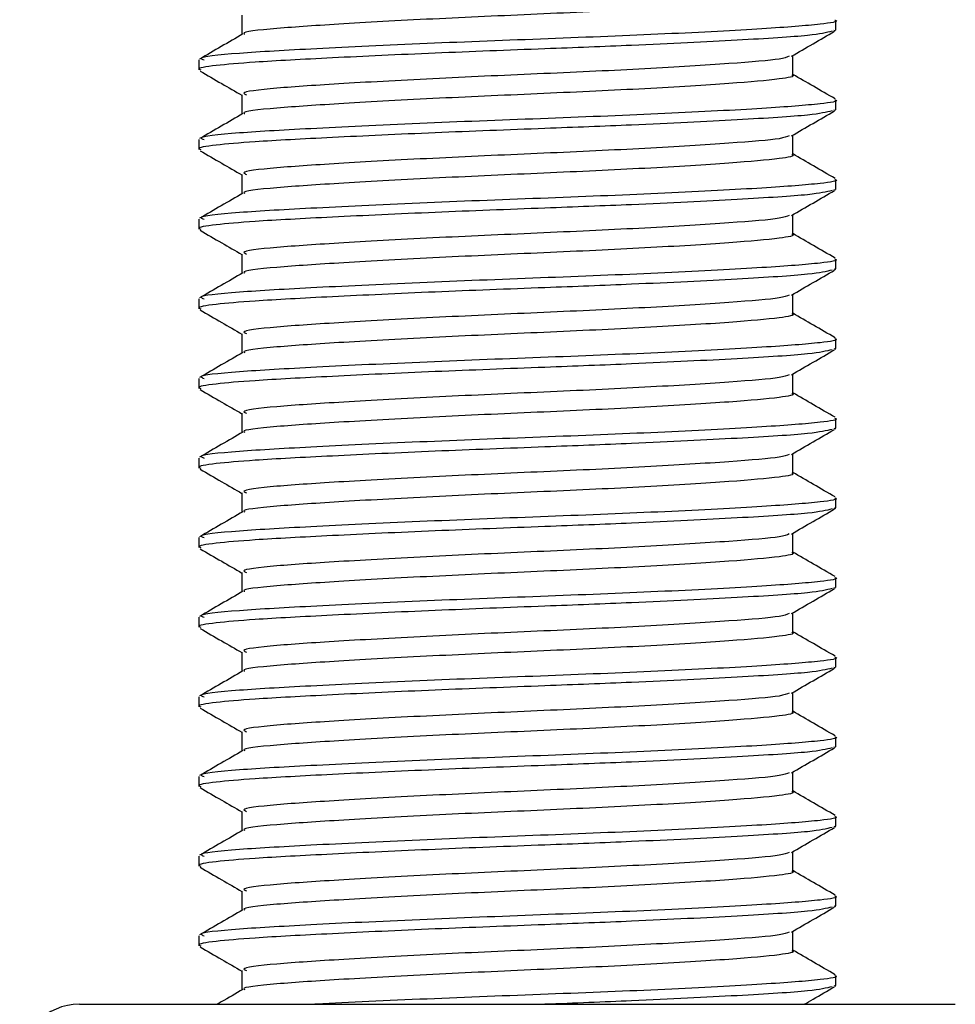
# Model space of a CAD drawing. Header units: millimetres. Extents: x 0 to 420, y 0 to 297.
# Tile 56 of 105: x 266.4 to 267.58, y 198.71 to 199.94. Entities that reach past the tile are written whole.
import ezdxf

# ---------------------------------------------------------------- set-up
doc = ezdxf.new("R2010")
doc.units = ezdxf.units.MM

msp = doc.modelspace()

# ---------------------------------------------------------------- linework, layer by layer
at = {"color": 7, "linetype": 'Continuous', "lineweight": 25}
for p, q in [((266.68256, 199.95057), (266.68256, 199.92629)), ((267.42843, 199.93184), (267.42843, 199.94435)), ((267.42571, 199.93184), (267.42809, 199.93117)), ((266.62843, 199.89439), (266.62843, 199.88186)), ((267.3743, 199.87557), (267.3743, 199.89995)), ((266.68256, 199.85057), (266.68256, 199.82629)), ((267.42843, 199.83184), (267.42843, 199.84435)), ((267.42571, 199.83184), (267.42809, 199.83117)), ((266.62843, 199.79439), (266.62843, 199.78186)), ((267.3743, 199.77557), (267.3743, 199.79995)), ((266.68256, 199.75057), (266.68256, 199.72629)), ((267.42843, 199.73184), (267.42843, 199.74435)), ((267.42571, 199.73184), (267.42809, 199.73117)), ((266.62843, 199.69439), (266.62843, 199.68186)), ((267.3743, 199.67557), (267.3743, 199.69995)), ((266.68256, 199.65057), (266.68256, 199.62629)), ((267.42843, 199.63184), (267.42843, 199.64435)), ((267.42571, 199.63184), (267.42809, 199.63117)), ((266.62843, 199.59439), (266.62843, 199.58186)), ((267.3743, 199.57557), (267.3743, 199.59995)), ((266.68256, 199.55057), (266.68256, 199.52629)), ((267.42843, 199.53184), (267.42843, 199.54435)), ((267.42571, 199.53184), (267.42809, 199.53117)), ((267.3743, 199.47557), (267.3743, 199.49995)), ((266.62843, 199.49439), (266.62843, 199.48186)), ((266.68256, 199.45057), (266.68256, 199.42629)), ((267.42843, 199.43184), (267.42843, 199.44435)), ((267.42571, 199.43184), (267.42809, 199.43117)), ((267.3743, 199.37557), (267.3743, 199.39995)), ((266.62843, 199.39439), (266.62843, 199.38186)), ((266.68256, 199.35057), (266.68256, 199.32629)), ((267.42843, 199.33184), (267.42843, 199.34435)), ((267.42571, 199.33184), (267.42809, 199.33117)), ((267.3743, 199.27557), (267.3743, 199.29995)), ((266.62843, 199.29439), (266.62843, 199.28186)), ((266.68256, 199.25057), (266.68256, 199.22629)), ((267.42843, 199.23184), (267.42843, 199.24435)), ((267.42571, 199.23184), (267.42809, 199.23117)), ((267.3743, 199.17557), (267.3743, 199.19995)), ((266.62843, 199.19439), (266.62843, 199.18186)), ((266.68256, 199.15057), (266.68256, 199.12629)), ((267.42843, 199.13184), (267.42843, 199.14435)), ((267.42571, 199.13184), (267.42809, 199.13117)), ((267.3743, 199.07557), (267.3743, 199.09995)), ((266.62843, 199.09439), (266.62843, 199.08186)), ((266.68256, 199.05057), (266.68256, 199.02629)), ((267.42843, 199.03184), (267.42843, 199.04435)), ((267.42571, 199.03184), (267.42809, 199.03117)), ((267.3743, 198.97557), (267.3743, 198.99995)), ((266.62843, 198.99439), (266.62843, 198.98186)), ((266.68256, 198.95057), (266.68256, 198.92629)), ((267.42843, 198.93184), (267.42843, 198.94435)), ((267.42571, 198.93184), (267.42809, 198.93117)), ((266.62843, 198.89439), (266.62843, 198.88186)), ((267.3743, 198.87557), (267.3743, 198.89995)), ((266.68256, 198.85057), (266.68256, 198.82629)), ((267.42843, 198.83184), (267.42843, 198.84435)), ((267.42571, 198.83184), (267.42809, 198.83117)), ((266.62843, 198.79439), (266.62843, 198.78186)), ((267.3743, 198.77557), (267.3743, 198.79995)), ((266.68256, 198.75057), (266.68256, 198.72629)), ((267.42843, 198.73184), (267.42843, 198.74435)), ((267.42571, 198.73184), (267.42809, 198.73117)), ((266.47843, 198.70829), (267.57843, 198.70829))]:
    msp.add_line(p, q, dxfattribs=at)
msp.add_arc((266.47843, 198.63329), 0.075, 90, 180, dxfattribs=at)
for points, knots in [([(267.37313, 199.97558), (267.37351, 199.97544), (267.37828, 199.97369), (267.35751, 199.96995), (267.30036, 199.96485), (267.19337, 199.95816), (267.06269, 199.95217), (266.92703, 199.94628), (266.80544, 199.93955), (266.7218, 199.93397), (266.68118, 199.92952), (266.68563, 199.9272), (266.68601, 199.927)], [0, 0, 0, 0, 0.0082578, 0.1034691, 0.2273249, 0.356283, 0.4820958, 0.6075018, 0.7365354, 0.8605644, 0.9880043, 1, 1, 1, 1]), ([(267.42703, 199.94435), (267.42749, 199.9442), (267.43303, 199.94245), (267.40902, 199.9387), (267.34292, 199.9336), (267.21918, 199.92691), (267.06807, 199.92092), (266.91108, 199.91503), (266.77087, 199.9083), (266.67263, 199.90272), (266.62521, 199.89782), (266.63308, 199.89504), (266.63493, 199.89439)], [0, 0, 0, 0, 0.0083406, 0.101003, 0.2215465, 0.34705, 0.469496, 0.5915465, 0.7171234, 0.8378352, 0.9618629, 1, 1, 1, 1]), ([(267.4237, 199.93042), (267.41659, 199.92864), (267.40138, 199.92483), (267.30944, 199.91922), (267.1887, 199.91308), (267.05479, 199.90797), (266.9217, 199.90293), (266.79279, 199.89688), (266.69912, 199.8919), (266.64679, 199.88739), (266.62528, 199.88395), (266.63003, 199.88214), (266.63076, 199.88186)], [0, 0, 0, 0, 0.1103215, 0.235792, 0.3649147, 0.4567307, 0.5705852, 0.6879779, 0.8017099, 0.8909074, 0.9831729, 1, 1, 1, 1]), ([(267.37259, 199.89896), (267.38164, 199.9042), (267.39973, 199.91468), (267.41784, 199.92516), (267.42689, 199.9304)], [0, 0, 0, 0, 0.4999098, 1, 1, 1, 1]), ([(266.68374, 199.92698), (266.67469, 199.92173), (266.65658, 199.91124), (266.63847, 199.90076), (266.62942, 199.89552)], [0, 0, 0, 0, 0.4998987, 1, 1, 1, 1]), ([(267.36997, 199.89901), (267.36694, 199.89782), (267.35865, 199.89458), (267.29866, 199.88986), (267.19382, 199.88315), (267.06259, 199.87717), (266.92698, 199.87128), (266.80572, 199.86455), (266.72076, 199.85897), (266.67974, 199.85405), (266.68659, 199.85127), (266.68823, 199.85061)], [0, 0, 0, 0, 0.0720147, 0.1963527, 0.3258129, 0.4521154, 0.5780097, 0.7075456, 0.8320575, 0.9599935, 1, 1, 1, 1]), ([(266.62997, 199.8804), (266.63902, 199.87516), (266.65655, 199.86501), (266.67408, 199.85486), (266.68256, 199.84995)], [0, 0, 0, 0, 0.5163558, 1, 1, 1, 1]), ([(267.37313, 199.87558), (267.37351, 199.87544), (267.37828, 199.87369), (267.35751, 199.86995), (267.30036, 199.86485), (267.19337, 199.85816), (267.06269, 199.85217), (266.92703, 199.84628), (266.80544, 199.83955), (266.7218, 199.83397), (266.68118, 199.82952), (266.68563, 199.8272), (266.68601, 199.827)], [0, 0, 0, 0, 0.0082578, 0.1034691, 0.2273249, 0.356283, 0.4820958, 0.6075018, 0.7365354, 0.8605644, 0.9880043, 1, 1, 1, 1]), ([(267.42744, 199.84552), (267.41839, 199.85076), (267.40067, 199.86101), (267.38296, 199.87127), (267.3743, 199.87629)], [0, 0, 0, 0, 0.5112595, 1, 1, 1, 1]), ([(267.42703, 199.84435), (267.42749, 199.8442), (267.43303, 199.84245), (267.40902, 199.8387), (267.34292, 199.8336), (267.21918, 199.82691), (267.06807, 199.82092), (266.91108, 199.81503), (266.77087, 199.8083), (266.67263, 199.80272), (266.62521, 199.79782), (266.63308, 199.79504), (266.63493, 199.79439)], [0, 0, 0, 0, 0.0083406, 0.101003, 0.2215465, 0.34705, 0.469496, 0.5915465, 0.7171234, 0.8378352, 0.9618629, 1, 1, 1, 1]), ([(267.4237, 199.83042), (267.41659, 199.82864), (267.40138, 199.82483), (267.30944, 199.81922), (267.1887, 199.81308), (267.05479, 199.80797), (266.9217, 199.80293), (266.79279, 199.79688), (266.69912, 199.7919), (266.64679, 199.78739), (266.62528, 199.78395), (266.63003, 199.78214), (266.63076, 199.78186)], [0, 0, 0, 0, 0.1103215, 0.235792, 0.3649147, 0.4567307, 0.5705852, 0.6879779, 0.8017099, 0.8909074, 0.9831729, 1, 1, 1, 1]), ([(267.37259, 199.79896), (267.38164, 199.8042), (267.39973, 199.81468), (267.41784, 199.82516), (267.42689, 199.8304)], [0, 0, 0, 0, 0.4999098, 1, 1, 1, 1]), ([(266.68374, 199.82698), (266.67469, 199.82173), (266.65658, 199.81124), (266.63847, 199.80076), (266.62942, 199.79552)], [0, 0, 0, 0, 0.4998987, 1, 1, 1, 1]), ([(267.36997, 199.79901), (267.36694, 199.79782), (267.35865, 199.79458), (267.29866, 199.78986), (267.19382, 199.78315), (267.06259, 199.77717), (266.92698, 199.77128), (266.80572, 199.76455), (266.72076, 199.75897), (266.67974, 199.75405), (266.68659, 199.75127), (266.68823, 199.75061)], [0, 0, 0, 0, 0.0720147, 0.1963527, 0.3258129, 0.4521154, 0.5780097, 0.7075456, 0.8320575, 0.9599935, 1, 1, 1, 1]), ([(266.62997, 199.7804), (266.63902, 199.77516), (266.65655, 199.76501), (266.67408, 199.75486), (266.68256, 199.74995)], [0, 0, 0, 0, 0.5163558, 1, 1, 1, 1]), ([(267.37313, 199.77558), (267.37351, 199.77544), (267.37828, 199.77369), (267.35751, 199.76995), (267.30036, 199.76485), (267.19337, 199.75816), (267.06269, 199.75217), (266.92703, 199.74628), (266.80544, 199.73955), (266.7218, 199.73397), (266.68118, 199.72952), (266.68563, 199.7272), (266.68601, 199.727)], [0, 0, 0, 0, 0.00825778, 0.10346905, 0.22732491, 0.35628301, 0.48209578, 0.60750183, 0.73653536, 0.86056442, 0.9880043, 1, 1, 1, 1]), ([(267.42744, 199.74552), (267.41839, 199.75076), (267.40067, 199.76101), (267.38296, 199.77127), (267.3743, 199.77629)], [0, 0, 0, 0, 0.51125952, 1, 1, 1, 1]), ([(267.42703, 199.74435), (267.42749, 199.7442), (267.43303, 199.74245), (267.40902, 199.7387), (267.34292, 199.7336), (267.21918, 199.72691), (267.06807, 199.72092), (266.91108, 199.71503), (266.77087, 199.7083), (266.67263, 199.70272), (266.62521, 199.69782), (266.63308, 199.69504), (266.63493, 199.69439)], [0, 0, 0, 0, 0.0083406, 0.101003, 0.2215465, 0.34705, 0.469496, 0.5915465, 0.7171234, 0.8378352, 0.9618629, 1, 1, 1, 1]), ([(267.4237, 199.73042), (267.41659, 199.72864), (267.40138, 199.72483), (267.30944, 199.71922), (267.1887, 199.71308), (267.05479, 199.70797), (266.9217, 199.70293), (266.79279, 199.69688), (266.69912, 199.6919), (266.64679, 199.68739), (266.62528, 199.68395), (266.63003, 199.68214), (266.63076, 199.68186)], [0, 0, 0, 0, 0.1103215, 0.235792, 0.3649147, 0.4567307, 0.5705852, 0.6879779, 0.8017099, 0.8909074, 0.9831729, 1, 1, 1, 1]), ([(267.37259, 199.69896), (267.38164, 199.7042), (267.39973, 199.71468), (267.41784, 199.72516), (267.42689, 199.7304)], [0, 0, 0, 0, 0.4999098, 1, 1, 1, 1]), ([(266.68374, 199.72698), (266.67469, 199.72173), (266.65658, 199.71124), (266.63847, 199.70076), (266.62942, 199.69552)], [0, 0, 0, 0, 0.4998987, 1, 1, 1, 1]), ([(267.36997, 199.69901), (267.36694, 199.69782), (267.35865, 199.69458), (267.29866, 199.68986), (267.19382, 199.68315), (267.06259, 199.67717), (266.92698, 199.67128), (266.80572, 199.66455), (266.72076, 199.65897), (266.67974, 199.65405), (266.68659, 199.65127), (266.68823, 199.65061)], [0, 0, 0, 0, 0.0720147, 0.1963527, 0.3258129, 0.4521154, 0.5780097, 0.7075456, 0.8320575, 0.9599935, 1, 1, 1, 1]), ([(266.62997, 199.6804), (266.63902, 199.67516), (266.65655, 199.66501), (266.67408, 199.65486), (266.68256, 199.64995)], [0, 0, 0, 0, 0.5163558, 1, 1, 1, 1]), ([(267.37313, 199.67558), (267.37351, 199.67544), (267.37828, 199.67369), (267.35751, 199.66995), (267.30036, 199.66485), (267.19337, 199.65816), (267.06269, 199.65217), (266.92703, 199.64628), (266.80544, 199.63955), (266.7218, 199.63397), (266.68118, 199.62952), (266.68563, 199.6272), (266.68601, 199.627)], [0, 0, 0, 0, 0.0082578, 0.1034691, 0.2273249, 0.356283, 0.4820958, 0.6075018, 0.7365354, 0.8605644, 0.9880043, 1, 1, 1, 1]), ([(267.42744, 199.64552), (267.41839, 199.65076), (267.40067, 199.66101), (267.38296, 199.67127), (267.3743, 199.67629)], [0, 0, 0, 0, 0.5112595, 1, 1, 1, 1]), ([(267.42703, 199.64435), (267.42749, 199.6442), (267.43303, 199.64245), (267.40902, 199.6387), (267.34292, 199.6336), (267.21918, 199.62691), (267.06807, 199.62092), (266.91108, 199.61503), (266.77087, 199.6083), (266.67263, 199.60272), (266.62521, 199.59782), (266.63308, 199.59504), (266.63493, 199.59439)], [0, 0, 0, 0, 0.0083406, 0.101003, 0.2215465, 0.34705, 0.469496, 0.5915465, 0.7171234, 0.8378352, 0.9618629, 1, 1, 1, 1]), ([(267.4237, 199.63042), (267.41659, 199.62864), (267.40138, 199.62483), (267.30944, 199.61922), (267.1887, 199.61308), (267.05479, 199.60797), (266.9217, 199.60293), (266.79279, 199.59688), (266.69912, 199.5919), (266.64679, 199.58739), (266.62528, 199.58395), (266.63003, 199.58214), (266.63076, 199.58186)], [0, 0, 0, 0, 0.1103215, 0.235792, 0.3649147, 0.4567307, 0.5705852, 0.6879779, 0.8017099, 0.8909074, 0.9831729, 1, 1, 1, 1]), ([(266.68374, 199.62698), (266.67469, 199.62173), (266.65658, 199.61124), (266.63847, 199.60076), (266.62942, 199.59552)], [0, 0, 0, 0, 0.4998987, 1, 1, 1, 1]), ([(267.37259, 199.59896), (267.38164, 199.6042), (267.39973, 199.61468), (267.41784, 199.62516), (267.42689, 199.6304)], [0, 0, 0, 0, 0.4999098, 1, 1, 1, 1]), ([(267.36997, 199.59901), (267.36694, 199.59782), (267.35865, 199.59458), (267.29866, 199.58986), (267.19382, 199.58315), (267.06259, 199.57717), (266.92698, 199.57128), (266.80572, 199.56455), (266.72076, 199.55897), (266.67974, 199.55405), (266.68659, 199.55127), (266.68823, 199.55061)], [0, 0, 0, 0, 0.0720147, 0.1963527, 0.3258129, 0.4521154, 0.5780097, 0.7075456, 0.8320575, 0.9599935, 1, 1, 1, 1]), ([(266.62997, 199.5804), (266.63902, 199.57516), (266.65655, 199.56501), (266.67408, 199.55486), (266.68256, 199.54995)], [0, 0, 0, 0, 0.5163558, 1, 1, 1, 1]), ([(267.37313, 199.57558), (267.37351, 199.57544), (267.37828, 199.57369), (267.35751, 199.56995), (267.30036, 199.56485), (267.19337, 199.55816), (267.06269, 199.55217), (266.92703, 199.54628), (266.80544, 199.53955), (266.7218, 199.53397), (266.68118, 199.52952), (266.68563, 199.5272), (266.68601, 199.527)], [0, 0, 0, 0, 0.0082578, 0.1034691, 0.2273249, 0.356283, 0.4820958, 0.6075018, 0.7365354, 0.8605644, 0.9880043, 1, 1, 1, 1]), ([(267.42744, 199.54552), (267.41839, 199.55076), (267.40067, 199.56101), (267.38296, 199.57127), (267.3743, 199.57629)], [0, 0, 0, 0, 0.5112595, 1, 1, 1, 1]), ([(267.42703, 199.54435), (267.42749, 199.5442), (267.43303, 199.54245), (267.40902, 199.5387), (267.34292, 199.5336), (267.21918, 199.52691), (267.06807, 199.52092), (266.91108, 199.51503), (266.77087, 199.5083), (266.67263, 199.50272), (266.62521, 199.49782), (266.63308, 199.49504), (266.63493, 199.49439)], [0, 0, 0, 0, 0.0083406, 0.101003, 0.2215465, 0.34705, 0.469496, 0.5915465, 0.7171234, 0.8378352, 0.9618629, 1, 1, 1, 1]), ([(267.4237, 199.53042), (267.41659, 199.52864), (267.40138, 199.52483), (267.30944, 199.51922), (267.1887, 199.51308), (267.05479, 199.50797), (266.9217, 199.50293), (266.79279, 199.49688), (266.69912, 199.4919), (266.64679, 199.48739), (266.62528, 199.48395), (266.63003, 199.48214), (266.63076, 199.48186)], [0, 0, 0, 0, 0.1103215, 0.235792, 0.3649147, 0.4567307, 0.5705852, 0.6879779, 0.8017099, 0.8909074, 0.9831729, 1, 1, 1, 1]), ([(266.68374, 199.52698), (266.67469, 199.52173), (266.65658, 199.51124), (266.63847, 199.50076), (266.62942, 199.49552)], [0, 0, 0, 0, 0.4998987, 1, 1, 1, 1]), ([(267.37259, 199.49896), (267.38164, 199.5042), (267.39973, 199.51468), (267.41784, 199.52516), (267.42689, 199.5304)], [0, 0, 0, 0, 0.4999098, 1, 1, 1, 1]), ([(267.36997, 199.49901), (267.36694, 199.49782), (267.35865, 199.49458), (267.29866, 199.48986), (267.19382, 199.48315), (267.06259, 199.47717), (266.92698, 199.47128), (266.80572, 199.46455), (266.72076, 199.45897), (266.67974, 199.45405), (266.68659, 199.45127), (266.68823, 199.45061)], [0, 0, 0, 0, 0.0720147, 0.1963527, 0.3258129, 0.4521154, 0.5780097, 0.7075456, 0.8320575, 0.9599935, 1, 1, 1, 1]), ([(266.62997, 199.4804), (266.63902, 199.47516), (266.65655, 199.46501), (266.67408, 199.45486), (266.68256, 199.44995)], [0, 0, 0, 0, 0.5163558, 1, 1, 1, 1]), ([(267.37313, 199.47558), (267.37351, 199.47544), (267.37828, 199.47369), (267.35751, 199.46995), (267.30036, 199.46485), (267.19337, 199.45816), (267.06269, 199.45217), (266.92703, 199.44628), (266.80544, 199.43955), (266.7218, 199.43397), (266.68118, 199.42952), (266.68563, 199.4272), (266.68601, 199.427)], [0, 0, 0, 0, 0.0082578, 0.1034691, 0.2273249, 0.356283, 0.4820958, 0.6075018, 0.7365354, 0.8605644, 0.9880043, 1, 1, 1, 1]), ([(267.42744, 199.44552), (267.41839, 199.45076), (267.40067, 199.46101), (267.38296, 199.47127), (267.3743, 199.47629)], [0, 0, 0, 0, 0.5112595, 1, 1, 1, 1]), ([(267.42703, 199.44435), (267.42749, 199.4442), (267.43303, 199.44245), (267.40902, 199.4387), (267.34292, 199.4336), (267.21918, 199.42691), (267.06807, 199.42092), (266.91108, 199.41503), (266.77087, 199.4083), (266.67263, 199.40272), (266.62521, 199.39782), (266.63308, 199.39504), (266.63493, 199.39439)], [0, 0, 0, 0, 0.0083406, 0.101003, 0.2215465, 0.34705, 0.469496, 0.5915465, 0.7171234, 0.8378352, 0.9618629, 1, 1, 1, 1]), ([(267.4237, 199.43042), (267.41659, 199.42864), (267.40138, 199.42483), (267.30944, 199.41922), (267.1887, 199.41308), (267.05479, 199.40797), (266.9217, 199.40293), (266.79279, 199.39688), (266.69912, 199.3919), (266.64679, 199.38739), (266.62528, 199.38395), (266.63003, 199.38214), (266.63076, 199.38186)], [0, 0, 0, 0, 0.1103215, 0.235792, 0.3649147, 0.4567307, 0.5705852, 0.6879779, 0.8017099, 0.8909074, 0.9831729, 1, 1, 1, 1]), ([(266.68374, 199.42698), (266.67469, 199.42173), (266.65658, 199.41124), (266.63847, 199.40076), (266.62942, 199.39552)], [0, 0, 0, 0, 0.4998987, 1, 1, 1, 1]), ([(267.37259, 199.39896), (267.38164, 199.4042), (267.39973, 199.41468), (267.41784, 199.42516), (267.42689, 199.4304)], [0, 0, 0, 0, 0.4999098, 1, 1, 1, 1]), ([(267.36997, 199.39901), (267.36694, 199.39782), (267.35865, 199.39458), (267.29866, 199.38986), (267.19382, 199.38315), (267.06259, 199.37717), (266.92698, 199.37128), (266.80572, 199.36455), (266.72076, 199.35897), (266.67974, 199.35405), (266.68659, 199.35127), (266.68823, 199.35061)], [0, 0, 0, 0, 0.0720147, 0.1963527, 0.3258129, 0.4521154, 0.5780097, 0.7075456, 0.8320575, 0.9599935, 1, 1, 1, 1]), ([(266.62997, 199.3804), (266.63902, 199.37516), (266.65655, 199.36501), (266.67408, 199.35486), (266.68256, 199.34995)], [0, 0, 0, 0, 0.5163558, 1, 1, 1, 1]), ([(267.37313, 199.37558), (267.37351, 199.37544), (267.37828, 199.37369), (267.35751, 199.36995), (267.30036, 199.36485), (267.19337, 199.35816), (267.06269, 199.35217), (266.92703, 199.34628), (266.80544, 199.33955), (266.7218, 199.33397), (266.68118, 199.32952), (266.68563, 199.3272), (266.68601, 199.327)], [0, 0, 0, 0, 0.0082578, 0.1034691, 0.2273249, 0.356283, 0.4820958, 0.6075018, 0.7365354, 0.8605644, 0.9880043, 1, 1, 1, 1]), ([(267.42744, 199.34552), (267.41839, 199.35076), (267.40067, 199.36101), (267.38296, 199.37127), (267.3743, 199.37629)], [0, 0, 0, 0, 0.5112595, 1, 1, 1, 1]), ([(267.42703, 199.34435), (267.42749, 199.3442), (267.43303, 199.34245), (267.40902, 199.3387), (267.34292, 199.3336), (267.21918, 199.32691), (267.06807, 199.32092), (266.91108, 199.31503), (266.77087, 199.3083), (266.67263, 199.30272), (266.62521, 199.29782), (266.63308, 199.29504), (266.63493, 199.29439)], [0, 0, 0, 0, 0.0083406, 0.101003, 0.2215465, 0.34705, 0.469496, 0.5915465, 0.7171234, 0.8378352, 0.9618629, 1, 1, 1, 1]), ([(267.4237, 199.33042), (267.41659, 199.32864), (267.40138, 199.32483), (267.30944, 199.31922), (267.1887, 199.31308), (267.05479, 199.30797), (266.9217, 199.30293), (266.79279, 199.29688), (266.69912, 199.2919), (266.64679, 199.28739), (266.62528, 199.28395), (266.63003, 199.28214), (266.63076, 199.28186)], [0, 0, 0, 0, 0.1103215, 0.235792, 0.3649147, 0.4567307, 0.5705852, 0.6879779, 0.8017099, 0.8909074, 0.9831729, 1, 1, 1, 1]), ([(266.68374, 199.32698), (266.67469, 199.32173), (266.65658, 199.31124), (266.63847, 199.30076), (266.62942, 199.29552)], [0, 0, 0, 0, 0.4998987, 1, 1, 1, 1]), ([(267.37259, 199.29896), (267.38164, 199.3042), (267.39973, 199.31468), (267.41784, 199.32516), (267.42689, 199.3304)], [0, 0, 0, 0, 0.4999098, 1, 1, 1, 1]), ([(267.36997, 199.29901), (267.36694, 199.29782), (267.35865, 199.29458), (267.29866, 199.28986), (267.19382, 199.28315), (267.06259, 199.27717), (266.92698, 199.27128), (266.80572, 199.26455), (266.72076, 199.25897), (266.67974, 199.25405), (266.68659, 199.25127), (266.68823, 199.25061)], [0, 0, 0, 0, 0.0720147, 0.1963527, 0.3258129, 0.4521154, 0.5780097, 0.7075456, 0.8320575, 0.9599935, 1, 1, 1, 1]), ([(266.62997, 199.2804), (266.63902, 199.27516), (266.65655, 199.26501), (266.67408, 199.25486), (266.68256, 199.24995)], [0, 0, 0, 0, 0.5163558, 1, 1, 1, 1]), ([(267.37313, 199.27558), (267.37351, 199.27544), (267.37828, 199.27369), (267.35751, 199.26995), (267.30036, 199.26485), (267.19337, 199.25816), (267.06269, 199.25217), (266.92703, 199.24628), (266.80544, 199.23955), (266.7218, 199.23397), (266.68118, 199.22952), (266.68563, 199.2272), (266.68601, 199.227)], [0, 0, 0, 0, 0.0082578, 0.1034691, 0.2273249, 0.356283, 0.4820958, 0.6075018, 0.7365354, 0.8605644, 0.9880043, 1, 1, 1, 1]), ([(267.42744, 199.24552), (267.41839, 199.25076), (267.40067, 199.26101), (267.38296, 199.27127), (267.3743, 199.27629)], [0, 0, 0, 0, 0.5112595, 1, 1, 1, 1]), ([(267.42703, 199.24435), (267.42749, 199.2442), (267.43303, 199.24245), (267.40902, 199.2387), (267.34292, 199.2336), (267.21918, 199.22691), (267.06807, 199.22092), (266.91108, 199.21503), (266.77087, 199.2083), (266.67263, 199.20272), (266.62521, 199.19782), (266.63308, 199.19504), (266.63493, 199.19439)], [0, 0, 0, 0, 0.0083406, 0.101003, 0.2215465, 0.34705, 0.469496, 0.5915465, 0.7171234, 0.8378352, 0.9618629, 1, 1, 1, 1]), ([(267.4237, 199.23042), (267.41659, 199.22864), (267.40138, 199.22483), (267.30944, 199.21922), (267.1887, 199.21308), (267.05479, 199.20797), (266.9217, 199.20293), (266.79279, 199.19688), (266.69912, 199.1919), (266.64679, 199.18739), (266.62528, 199.18395), (266.63003, 199.18214), (266.63076, 199.18186)], [0, 0, 0, 0, 0.1103215, 0.235792, 0.3649147, 0.4567307, 0.5705852, 0.6879779, 0.8017099, 0.8909074, 0.9831729, 1, 1, 1, 1]), ([(266.68374, 199.22698), (266.67469, 199.22173), (266.65658, 199.21124), (266.63847, 199.20076), (266.62942, 199.19552)], [0, 0, 0, 0, 0.4998987, 1, 1, 1, 1]), ([(267.37259, 199.19896), (267.38164, 199.2042), (267.39973, 199.21468), (267.41784, 199.22516), (267.42689, 199.2304)], [0, 0, 0, 0, 0.4999098, 1, 1, 1, 1]), ([(267.36997, 199.19901), (267.36694, 199.19782), (267.35865, 199.19458), (267.29866, 199.18986), (267.19382, 199.18315), (267.06259, 199.17717), (266.92698, 199.17128), (266.80572, 199.16455), (266.72076, 199.15897), (266.67974, 199.15405), (266.68659, 199.15127), (266.68823, 199.15061)], [0, 0, 0, 0, 0.0720147, 0.1963527, 0.3258129, 0.4521154, 0.5780097, 0.7075456, 0.8320575, 0.9599935, 1, 1, 1, 1]), ([(266.62997, 199.1804), (266.63902, 199.17516), (266.65655, 199.16501), (266.67408, 199.15486), (266.68256, 199.14995)], [0, 0, 0, 0, 0.5163558, 1, 1, 1, 1]), ([(267.37313, 199.17558), (267.37351, 199.17544), (267.37828, 199.17369), (267.35751, 199.16995), (267.30036, 199.16485), (267.19337, 199.15816), (267.06269, 199.15217), (266.92703, 199.14628), (266.80544, 199.13955), (266.7218, 199.13397), (266.68118, 199.12952), (266.68563, 199.1272), (266.68601, 199.127)], [0, 0, 0, 0, 0.0082578, 0.1034691, 0.2273249, 0.356283, 0.4820958, 0.6075018, 0.7365354, 0.8605644, 0.9880043, 1, 1, 1, 1]), ([(267.42744, 199.14552), (267.41839, 199.15076), (267.40067, 199.16101), (267.38296, 199.17127), (267.3743, 199.17629)], [0, 0, 0, 0, 0.5112595, 1, 1, 1, 1]), ([(267.42703, 199.14435), (267.42749, 199.1442), (267.43303, 199.14245), (267.40902, 199.1387), (267.34292, 199.1336), (267.21918, 199.12691), (267.06807, 199.12092), (266.91108, 199.11503), (266.77087, 199.1083), (266.67263, 199.10272), (266.62521, 199.09782), (266.63308, 199.09504), (266.63493, 199.09439)], [0, 0, 0, 0, 0.0083406, 0.101003, 0.2215465, 0.34705, 0.469496, 0.5915465, 0.7171234, 0.8378352, 0.9618629, 1, 1, 1, 1]), ([(267.4237, 199.13042), (267.41659, 199.12864), (267.40138, 199.12483), (267.30944, 199.11922), (267.1887, 199.11308), (267.05479, 199.10797), (266.9217, 199.10293), (266.79279, 199.09688), (266.69912, 199.0919), (266.64679, 199.08739), (266.62528, 199.08395), (266.63003, 199.08214), (266.63076, 199.08186)], [0, 0, 0, 0, 0.1103215, 0.235792, 0.3649147, 0.4567307, 0.5705852, 0.6879779, 0.8017099, 0.8909074, 0.9831729, 1, 1, 1, 1]), ([(266.68374, 199.12698), (266.67469, 199.12173), (266.65658, 199.11124), (266.63847, 199.10076), (266.62942, 199.09552)], [0, 0, 0, 0, 0.4998987, 1, 1, 1, 1]), ([(267.37259, 199.09896), (267.38164, 199.1042), (267.39973, 199.11468), (267.41784, 199.12516), (267.42689, 199.1304)], [0, 0, 0, 0, 0.4999098, 1, 1, 1, 1]), ([(267.36997, 199.09901), (267.36694, 199.09782), (267.35865, 199.09458), (267.29866, 199.08986), (267.19382, 199.08315), (267.06259, 199.07717), (266.92698, 199.07128), (266.80572, 199.06455), (266.72076, 199.05897), (266.67974, 199.05405), (266.68659, 199.05127), (266.68823, 199.05061)], [0, 0, 0, 0, 0.0720147, 0.1963527, 0.3258129, 0.4521154, 0.5780097, 0.7075456, 0.8320575, 0.9599935, 1, 1, 1, 1]), ([(266.62997, 199.0804), (266.63902, 199.07516), (266.65655, 199.06501), (266.67408, 199.05486), (266.68256, 199.04995)], [0, 0, 0, 0, 0.5163558, 1, 1, 1, 1]), ([(267.37313, 199.07558), (267.37351, 199.07544), (267.37828, 199.07369), (267.35751, 199.06995), (267.30036, 199.06485), (267.19337, 199.05816), (267.06269, 199.05217), (266.92703, 199.04628), (266.80544, 199.03955), (266.7218, 199.03397), (266.68118, 199.02952), (266.68563, 199.0272), (266.68601, 199.027)], [0, 0, 0, 0, 0.0082578, 0.1034691, 0.2273249, 0.356283, 0.4820958, 0.6075018, 0.7365354, 0.8605644, 0.9880043, 1, 1, 1, 1]), ([(267.42744, 199.04552), (267.41839, 199.05076), (267.40067, 199.06101), (267.38296, 199.07127), (267.3743, 199.07629)], [0, 0, 0, 0, 0.51125952, 1, 1, 1, 1]), ([(267.42703, 199.04435), (267.42749, 199.0442), (267.43303, 199.04245), (267.40902, 199.0387), (267.34292, 199.0336), (267.21918, 199.02691), (267.06807, 199.02092), (266.91108, 199.01503), (266.77087, 199.0083), (266.67263, 199.00272), (266.62521, 198.99782), (266.63308, 198.99504), (266.63493, 198.99439)], [0, 0, 0, 0, 0.0083406, 0.101003, 0.2215465, 0.34705, 0.469496, 0.5915465, 0.7171234, 0.8378352, 0.9618629, 1, 1, 1, 1]), ([(267.4237, 199.03042), (267.41659, 199.02864), (267.40138, 199.02483), (267.30944, 199.01922), (267.1887, 199.01308), (267.05479, 199.00797), (266.9217, 199.00293), (266.79279, 198.99688), (266.69912, 198.9919), (266.64679, 198.98739), (266.62528, 198.98395), (266.63003, 198.98214), (266.63076, 198.98186)], [0, 0, 0, 0, 0.1103215, 0.235792, 0.3649147, 0.4567307, 0.5705852, 0.6879779, 0.8017099, 0.8909074, 0.9831729, 1, 1, 1, 1]), ([(266.68374, 199.02698), (266.67469, 199.02173), (266.65658, 199.01124), (266.63847, 199.00076), (266.62942, 198.99552)], [0, 0, 0, 0, 0.4998987, 1, 1, 1, 1]), ([(267.37259, 198.99896), (267.38164, 199.0042), (267.39973, 199.01468), (267.41784, 199.02516), (267.42689, 199.0304)], [0, 0, 0, 0, 0.4999098, 1, 1, 1, 1]), ([(267.36997, 198.99901), (267.36694, 198.99782), (267.35865, 198.99458), (267.29866, 198.98986), (267.19382, 198.98315), (267.06259, 198.97717), (266.92698, 198.97128), (266.80572, 198.96455), (266.72076, 198.95897), (266.67974, 198.95405), (266.68659, 198.95127), (266.68823, 198.95061)], [0, 0, 0, 0, 0.0720147, 0.1963527, 0.3258129, 0.4521154, 0.5780097, 0.7075456, 0.8320575, 0.9599935, 1, 1, 1, 1]), ([(266.62997, 198.9804), (266.63902, 198.97516), (266.65655, 198.96501), (266.67408, 198.95486), (266.68256, 198.94995)], [0, 0, 0, 0, 0.5163558, 1, 1, 1, 1]), ([(267.37313, 198.97558), (267.37351, 198.97544), (267.37828, 198.97369), (267.35751, 198.96995), (267.30036, 198.96485), (267.19337, 198.95816), (267.06269, 198.95217), (266.92703, 198.94628), (266.80544, 198.93955), (266.7218, 198.93397), (266.68118, 198.92952), (266.68563, 198.9272), (266.68601, 198.927)], [0, 0, 0, 0, 0.0082578, 0.1034691, 0.2273249, 0.356283, 0.4820958, 0.6075018, 0.7365354, 0.8605644, 0.9880043, 1, 1, 1, 1]), ([(267.42744, 198.94552), (267.41839, 198.95076), (267.40067, 198.96101), (267.38296, 198.97127), (267.3743, 198.97629)], [0, 0, 0, 0, 0.5112595, 1, 1, 1, 1]), ([(267.42703, 198.94435), (267.42749, 198.9442), (267.43303, 198.94245), (267.40902, 198.9387), (267.34292, 198.9336), (267.21918, 198.92691), (267.06807, 198.92092), (266.91108, 198.91503), (266.77087, 198.9083), (266.67263, 198.90272), (266.62521, 198.89782), (266.63308, 198.89504), (266.63493, 198.89439)], [0, 0, 0, 0, 0.0083406, 0.101003, 0.2215465, 0.34705, 0.469496, 0.5915465, 0.7171234, 0.8378352, 0.9618629, 1, 1, 1, 1]), ([(267.4237, 198.93042), (267.41659, 198.92864), (267.40138, 198.92483), (267.30944, 198.91922), (267.1887, 198.91308), (267.05479, 198.90797), (266.9217, 198.90293), (266.79279, 198.89688), (266.69912, 198.8919), (266.64679, 198.88739), (266.62528, 198.88395), (266.63003, 198.88214), (266.63076, 198.88186)], [0, 0, 0, 0, 0.1103215, 0.235792, 0.3649147, 0.4567307, 0.5705852, 0.6879779, 0.8017099, 0.8909074, 0.9831729, 1, 1, 1, 1]), ([(266.68374, 198.92698), (266.67469, 198.92173), (266.65658, 198.91124), (266.63847, 198.90076), (266.62942, 198.89552)], [0, 0, 0, 0, 0.4998987, 1, 1, 1, 1]), ([(267.37259, 198.89896), (267.38164, 198.9042), (267.39973, 198.91468), (267.41784, 198.92516), (267.42689, 198.9304)], [0, 0, 0, 0, 0.4999098, 1, 1, 1, 1]), ([(267.36997, 198.89901), (267.36694, 198.89782), (267.35865, 198.89458), (267.29866, 198.88986), (267.19382, 198.88315), (267.06259, 198.87717), (266.92698, 198.87128), (266.80572, 198.86455), (266.72076, 198.85897), (266.67974, 198.85405), (266.68659, 198.85127), (266.68823, 198.85061)], [0, 0, 0, 0, 0.0720147, 0.1963527, 0.3258129, 0.4521154, 0.5780097, 0.7075456, 0.8320575, 0.9599935, 1, 1, 1, 1]), ([(266.62997, 198.8804), (266.63902, 198.87516), (266.65655, 198.86501), (266.67408, 198.85486), (266.68256, 198.84995)], [0, 0, 0, 0, 0.5163558, 1, 1, 1, 1]), ([(267.42744, 198.84552), (267.41839, 198.85076), (267.40067, 198.86101), (267.38296, 198.87127), (267.3743, 198.87629)], [0, 0, 0, 0, 0.5112595, 1, 1, 1, 1]), ([(267.37313, 198.87558), (267.37351, 198.87544), (267.37828, 198.87369), (267.35751, 198.86995), (267.30036, 198.86485), (267.19337, 198.85816), (267.06269, 198.85217), (266.92703, 198.84628), (266.80544, 198.83955), (266.7218, 198.83397), (266.68118, 198.82952), (266.68563, 198.8272), (266.68601, 198.827)], [0, 0, 0, 0, 0.0082578, 0.1034691, 0.2273249, 0.356283, 0.4820958, 0.6075018, 0.7365354, 0.8605644, 0.9880043, 1, 1, 1, 1]), ([(267.42703, 198.84435), (267.42749, 198.8442), (267.43303, 198.84245), (267.40902, 198.8387), (267.34292, 198.8336), (267.21918, 198.82691), (267.06807, 198.82092), (266.91108, 198.81503), (266.77087, 198.8083), (266.67263, 198.80272), (266.62521, 198.79782), (266.63308, 198.79504), (266.63493, 198.79439)], [0, 0, 0, 0, 0.0083406, 0.101003, 0.2215465, 0.34705, 0.469496, 0.5915465, 0.7171234, 0.8378352, 0.9618629, 1, 1, 1, 1]), ([(267.4237, 198.83042), (267.41659, 198.82864), (267.40138, 198.82483), (267.30944, 198.81922), (267.1887, 198.81308), (267.05479, 198.80797), (266.9217, 198.80293), (266.79279, 198.79688), (266.69912, 198.7919), (266.64679, 198.78739), (266.62528, 198.78395), (266.63003, 198.78214), (266.63076, 198.78186)], [0, 0, 0, 0, 0.1103215, 0.235792, 0.3649147, 0.4567307, 0.5705852, 0.6879779, 0.8017099, 0.8909074, 0.9831729, 1, 1, 1, 1]), ([(266.68374, 198.82698), (266.67469, 198.82173), (266.65658, 198.81124), (266.63847, 198.80076), (266.62942, 198.79552)], [0, 0, 0, 0, 0.4998987, 1, 1, 1, 1]), ([(267.37259, 198.79896), (267.38164, 198.8042), (267.39973, 198.81468), (267.41784, 198.82516), (267.42689, 198.8304)], [0, 0, 0, 0, 0.4999098, 1, 1, 1, 1]), ([(267.36997, 198.79901), (267.36694, 198.79782), (267.35865, 198.79458), (267.29866, 198.78986), (267.19382, 198.78315), (267.06259, 198.77717), (266.92698, 198.77128), (266.80572, 198.76455), (266.72076, 198.75897), (266.67974, 198.75405), (266.68659, 198.75127), (266.68823, 198.75061)], [0, 0, 0, 0, 0.0720147, 0.1963527, 0.3258129, 0.4521154, 0.5780097, 0.7075456, 0.8320575, 0.9599935, 1, 1, 1, 1]), ([(266.62997, 198.7804), (266.63902, 198.77516), (266.65655, 198.76501), (266.67408, 198.75486), (266.68256, 198.74995)], [0, 0, 0, 0, 0.51635581, 1, 1, 1, 1]), ([(267.37313, 198.77558), (267.37351, 198.77544), (267.37828, 198.77369), (267.35751, 198.76995), (267.30036, 198.76485), (267.19337, 198.75816), (267.06269, 198.75217), (266.92703, 198.74628), (266.80544, 198.73955), (266.7218, 198.73397), (266.68118, 198.72952), (266.68563, 198.7272), (266.68601, 198.727)], [0, 0, 0, 0, 0.0082578, 0.1034691, 0.2273249, 0.356283, 0.4820958, 0.6075018, 0.7365354, 0.8605644, 0.9880043, 1, 1, 1, 1]), ([(267.42744, 198.74552), (267.41839, 198.75076), (267.40067, 198.76101), (267.38296, 198.77127), (267.3743, 198.77629)], [0, 0, 0, 0, 0.5112595, 1, 1, 1, 1]), ([(267.42703, 198.74435), (267.42749, 198.7442), (267.43303, 198.74245), (267.40902, 198.7387), (267.34292, 198.7336), (267.21917, 198.7269), (267.06809, 198.72093), (266.91101, 198.71502), (266.81601, 198.71049), (266.77479, 198.70833), (266.77398, 198.70829)], [0, 0, 0, 0, 0.0115901, 0.1403541, 0.3078616, 0.4822618, 0.652413, 0.8220147, 0.9965168, 1, 1, 1, 1]), ([(267.4237, 198.73042), (267.41659, 198.72864), (267.40139, 198.72483), (267.30939, 198.71922), (267.18889, 198.71308), (267.10004, 198.7097), (267.06311, 198.70829)], [0, 0, 0, 0, 0.241546, 0.5162603, 0.7989712, 1, 1, 1, 1]), ([(267.38871, 198.70829), (267.39238, 198.71042), (267.40511, 198.71779), (267.41784, 198.72516), (267.42689, 198.7304)], [0, 0, 0, 0, 0.2887283, 1, 1, 1, 1]), ([(266.68374, 198.72698), (266.67469, 198.72173), (266.66394, 198.7155), (266.65318, 198.70928), (266.65148, 198.70829)], [0, 0, 0, 0, 0.84184969, 1, 1, 1, 1])]:
    msp.add_open_spline(points, degree=3, knots=knots, dxfattribs=at)

doc.saveas('drawing.dxf')
